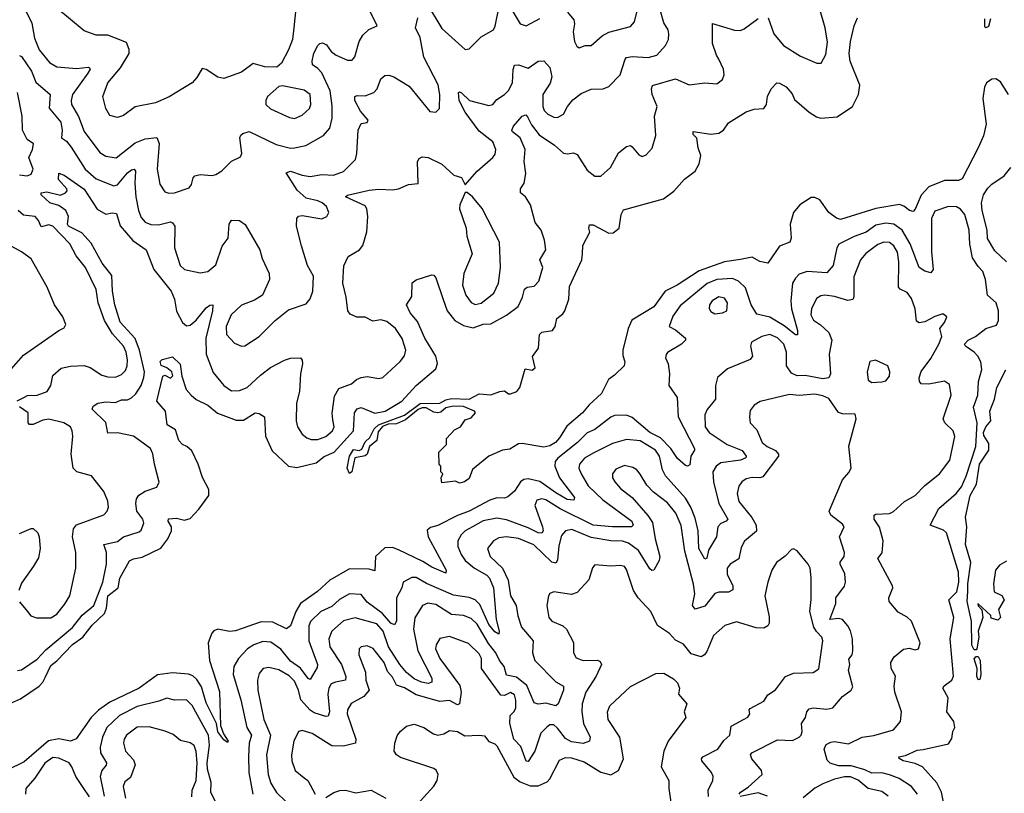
# Model space of a CAD drawing. Extents: x 1843161 to 1959474, y 907081 to 1016326.
# Tile 140 of 256: x 1873446 to 1878459, y 960840 to 964776. Entities that reach past the tile are written whole.
import ezdxf

# ---------------------------------------------------------------- set-up
doc = ezdxf.new("R2010")
doc.units = 0

msp = doc.modelspace()

# ---------------------------------------------------------------- linework, layer by layer
at = {"layer": '0CON20XD'}
for points in [[(1873476.7, 964825), (1873509, 964759), (1873522, 964682), (1873545, 964622.9), (1873597.7, 964557.7), (1873635, 964536.4), (1873737.8, 964527.8), (1873795, 964535.4), (1873801.3, 964531.3), (1873804.4, 964525), (1873793.9, 964505), (1873715.3, 964395), (1873708.4, 964365), (1873710.8, 964345), (1873745, 964282.9), (1873775, 964206.7), (1873855, 964101.1), (1873885, 964081.8), (1873937.1, 964072.9), (1874035, 964150.4), (1874085, 964169.6), (1874145, 964176.4), (1874157, 964147), (1874146.9, 964015), (1874159.1, 963939.1), (1874185, 963900), (1874205, 963893.3), (1874234.5, 963895.5), (1874308.8, 963921.2), (1874321.7, 963938.3), (1874328.8, 963971.2), (1874338.6, 963981.4), (1874365, 963987.8), (1874425, 963982.7), (1874445, 963988.2), (1874475, 964006.5), (1874525, 964055.7), (1874571.2, 964078.8), (1874578.1, 964095), (1874567.8, 964175), (1874571.5, 964188.5), (1874582.5, 964197.5), (1874615, 964207.1), (1874751.5, 964141.5), (1874825, 964123.1), (1874845, 964124.2), (1874903.6, 964136.4), (1874993.5, 964186.5), (1875025.4, 964225), (1875037.9, 964275), (1875037.9, 964337.9), (1875027.4, 964415), (1874985, 964505.9), (1874965, 964528.1), (1874936.7, 964546.7), (1874934.7, 964565), (1874944.4, 964605.6), (1874965, 964645.7), (1874975, 964655.7), (1874988.3, 964658.3), (1875008.9, 964648.9), (1875032.2, 964615), (1875058, 964595), (1875115, 964571.1), (1875139.1, 964570.9), (1875153.1, 964586.9), (1875174.6, 964665), (1875192.7, 964697.3), (1875223.7, 964726.3), (1875266.2, 964745), (1875227.6, 964825)], [(1874856.2, 964865), (1874842.7, 964735), (1874834.4, 964675), (1874815, 964623.3), (1874780, 964555), (1874755.9, 964534.1), (1874695, 964536.7), (1874635, 964554), (1874575, 964510), (1874485, 964477.8), (1874455, 964484.3), (1874395, 964522.9), (1874375, 964528), (1874348, 964482), (1874324.3, 964455.7), (1874206.9, 964383.1), (1874137.3, 964352.7), (1874035, 964332.5), (1873975, 964289.4), (1873945, 964279.4), (1873905, 964288), (1873885.5, 964325), (1873869.4, 964385), (1873895, 964455.8), (1873959.2, 964530.8), (1874004.4, 964605), (1874004.3, 964625), (1873990.3, 964660.3), (1873935, 964682.7), (1873895, 964697.5), (1873835, 964697.5), (1873775, 964720), (1873635.7, 964835)], [(1875515, 964863.6), (1875595, 964730.8), (1875715, 964624.3), (1875735, 964628), (1875795, 964689.4), (1875858.2, 964725), (1875867, 964743), (1875886.8, 964843.2)], [(1875938.9, 964848.9), (1875995, 964755.8), (1876025, 964744.3), (1876095, 964782.5)], [(1877256.1, 964786.1), (1877284.8, 964704.8), (1877335, 964644.5), (1877421.5, 964591.5), (1877505, 964554.3), (1877526.7, 964555), (1877550.7, 964599.3), (1877558.3, 964661.7), (1877546.1, 964735), (1877517.5, 964835)], [(1873405, 961299.4), (1873449.9, 961320.1), (1873545.4, 961384.6), (1873564.7, 961405), (1873578.4, 961431.6), (1873605, 961490), (1873635.9, 961514.1), (1873715, 961596.2), (1873767.8, 961635), (1873815.7, 961695), (1873877.6, 961755), (1873888.1, 961781.9), (1873895.4, 961845), (1873947.8, 961885), (1873956.9, 961935), (1874005, 962022.8), (1874025, 962033.1), (1874069.2, 962040.8), (1874165, 962086.7), (1874201, 962135), (1874218.6, 962175), (1874218.8, 962195), (1874202.8, 962225), (1874204.3, 962235.7), (1874245, 962239.2), (1874285, 962230.4), (1874315, 962237.9), (1874358.2, 962285), (1874409.2, 962355), (1874409.6, 962385), (1874376.6, 962446.6), (1874355.3, 962515), (1874322, 962582), (1874296.9, 962605), (1874275, 962615.2), (1874256.2, 962635), (1874239, 962689), (1874197.8, 962715), (1874188.9, 962785), (1874144.3, 962835), (1874175, 962962.5), (1874185, 962966.7), (1874215, 962952.5), (1874225.4, 962964.6), (1874221.4, 962985), (1874195.3, 963005.3), (1874166.9, 963016.9), (1874162.2, 963037.8), (1874172.2, 963047.8), (1874225, 963060), (1874263.8, 963023.8), (1874272.3, 962962.3), (1874294.5, 962894.5), (1874318.8, 962865), (1874344.5, 962844.5), (1874404, 962815), (1874453.6, 962773.6), (1874549.2, 962739.2), (1874585, 962739.2), (1874645, 962775.7), (1874665, 962772), (1874693.3, 962755), (1874697.8, 962657.8), (1874731.8, 962581.8), (1874814.1, 962504.1), (1874857.6, 962497.6), (1874955, 962521.2), (1874996.2, 962553.8), (1875046.7, 962575), (1875146.1, 962683.9), (1875151.5, 962775), (1875164.5, 962795.5), (1875185, 962802.7), (1875255, 962774.8), (1875307.3, 962785), (1875391.2, 962835), (1875464.6, 962915), (1875565, 963000), (1875573.8, 963026.2), (1875564.1, 963065), (1875509, 963155), (1875471.2, 963241.2), (1875434.4, 963285), (1875416, 963325), (1875442.9, 963367.1), (1875445, 963437.5), (1875465, 963452.5), (1875545, 963478), (1875555, 963476.2), (1875565, 963463.3), (1875602.3, 963352.3), (1875623.4, 963295), (1875662.1, 963245), (1875705, 963220.7), (1875755, 963207.5), (1875805, 963226.3), (1875845, 963228), (1875925, 963272.2), (1875983.2, 963316.7), (1876006.8, 963365), (1876016.1, 963405), (1876030, 963415), (1876065, 963420.9), (1876090, 963445), (1876108.9, 963515), (1876093.9, 963555), (1876124.5, 963605), (1876117.8, 963655), (1876101.2, 963705), (1876071.2, 963745), (1876046.7, 963835), (1876020.9, 963875), (1875995.3, 963895.3), (1875996.7, 963915), (1876014.7, 963945.3), (1876022.9, 963992.9), (1876014.6, 964055), (1876020.4, 964115), (1875994.6, 964175), (1875955.5, 964205), (1875951.5, 964215), (1875960.5, 964235), (1876005, 964285.6), (1876022.5, 964292.5), (1876031.2, 964281.2), (1876051.7, 964241.7), (1876091, 964191), (1876168.6, 964138.6), (1876215, 964096.9), (1876235, 964092.9), (1876265, 964098.1), (1876285, 964090.6), (1876335, 964011.4), (1876375, 963980), (1876405, 963980), (1876453.5, 964025), (1876495, 964099.2), (1876535, 964131.4), (1876555, 964135.8), (1876565, 964130), (1876598.6, 964088.6), (1876615, 964080), (1876635, 964089.2), (1876666.9, 964123.1), (1876685, 964187.5), (1876678.2, 964285), (1876692.3, 964335), (1876666.7, 964395), (1876662.3, 964425), (1876668, 964442), (1876785, 964476.1), (1876855, 964445.5), (1876935, 964454.5), (1876995, 964450), (1877025, 964472.5), (1877033.5, 964495), (1877029.2, 964525), (1877005.9, 964575.9), (1876992.9, 964595), (1876972.9, 964655), (1876972.9, 964757.1), (1877085, 964722.9), (1877115, 964721.8), (1877135, 964729.3), (1877205, 964782.2)], [(1873445, 964594), (1873455, 964588.8), (1873506.2, 964515), (1873528.9, 964458.9), (1873601.6, 964395), (1873596.7, 964326.7), (1873655.3, 964255.3), (1873662.5, 964215), (1873658.6, 964175), (1873685, 964158), (1873708.2, 964128.2), (1873780, 964015), (1873835, 963966.6), (1873925, 963930.4), (1873945, 963935.4), (1873995, 963996.7), (1874015, 964012.7), (1874028.8, 964015), (1874035.3, 964005.3), (1874031.8, 963945), (1874037.1, 963875), (1874051.3, 963805), (1874065, 963769.4), (1874085.9, 963745.9), (1874113.6, 963733.6), (1874152.8, 963732.8), (1874215, 963747.7), (1874225, 963743.3), (1874235.8, 963725), (1874234.7, 963614.7), (1874263.1, 963525), (1874285, 963504.4), (1874365, 963488.6), (1874405, 963495.6), (1874445, 963528.6), (1874476.8, 963623.2), (1874507.3, 963665), (1874512.3, 963735), (1874524.6, 963755.4), (1874565, 963754.3), (1874595, 963734.4), (1874668.9, 963605), (1874681.2, 963561.2), (1874715.6, 963485), (1874718.9, 963455), (1874683.1, 963375), (1874641.7, 963348.3), (1874575, 963324.5), (1874523.8, 963275), (1874498.2, 963215), (1874499.5, 963175), (1874540.6, 963130.6), (1874575, 963114.4), (1874592.6, 963117.4), (1874665.9, 963164.1), (1874746.2, 963245), (1874815, 963300), (1874905, 963330), (1874924.6, 963355.4), (1874939.3, 963395), (1874941.3, 963471.3), (1874911.9, 963525), (1874880.6, 963625), (1874855.6, 963725), (1874858, 963765), (1874865, 963776), (1874885, 963780), (1874985, 963762.7), (1875010.8, 963775), (1875019.4, 963795), (1875007.8, 963825), (1874985.6, 963845), (1874965, 963855.3), (1874905, 963868.2), (1874858.7, 963908.7), (1874802.3, 963997.7), (1874825, 964005.5), (1874884.7, 963984.7), (1874925, 963979), (1874985, 963988.1), (1875044.2, 963985.8), (1875095, 964003.5), (1875155.6, 964065), (1875163.3, 964095), (1875170, 964215), (1875185, 964247.5), (1875215, 964252.5), (1875220, 964265), (1875181.1, 964311.1), (1875153.3, 964365), (1875152, 964385), (1875165, 964390), (1875205, 964388.6), (1875248.9, 964405), (1875265.8, 964424.2), (1875285, 964476), (1875305, 964491.9), (1875325, 964493.5), (1875350.8, 964485), (1875428.9, 964438.9), (1875535, 964310), (1875564.1, 964305.9), (1875584.2, 964325), (1875585.4, 964395), (1875576.7, 964445), (1875504, 964585), (1875485.6, 964685.6), (1875460.6, 964735), (1875472.9, 964785)], [(1874157, 962423), (1874131.9, 962515), (1874125, 962567.5), (1874112, 962595), (1874025, 962656.9), (1873943.7, 962673.7), (1873895, 962673.1), (1873885.8, 962725.8), (1873816.2, 962795), (1873820.3, 962809.7), (1873845, 962825.6), (1873885, 962831.1), (1873935, 962828), (1873965, 962841.3), (1873995, 962841.4), (1874015, 962851.4), (1874037.1, 962872.9), (1874065.2, 962915), (1874078.7, 962955), (1874081, 962985), (1874056.6, 963095), (1874035, 963153.5), (1873957.4, 963237.4), (1873930.4, 963325), (1873918.8, 963395), (1873915.1, 963475), (1873866.9, 963536.9), (1873809.5, 963639.5), (1873762.3, 963692.3), (1873694.7, 963725), (1873689.2, 963735), (1873694.1, 963775), (1873681.1, 963805), (1873645, 963831.3), (1873600, 963845), (1873555.7, 963885), (1873556, 963895), (1873585, 963901.1), (1873655, 963883.8), (1873679.2, 963895), (1873687.5, 963905), (1873685.8, 963915), (1873643.8, 963963.8), (1873645, 963996.2), (1873672.5, 963985), (1873775, 963914.1), (1873841.5, 963811.5), (1873885, 963787.1), (1873916.7, 963793.3), (1873939.9, 963789.9), (1873957.9, 963727.9), (1874021.9, 963651.9), (1874090, 963605), (1874129.3, 963505), (1874217.2, 963395), (1874234.1, 963355), (1874245, 963292.5), (1874275, 963236.2), (1874295, 963217.8), (1874315, 963222.5), (1874345, 963247.3), (1874395, 963309.5), (1874415, 963324.3), (1874430, 963325), (1874428.2, 963295), (1874393.3, 963155), (1874395.3, 963074.7), (1874431.5, 962981.5), (1874486.2, 962915), (1874525, 962887.9), (1874565, 962888.7), (1874605, 962904.7), (1874671.7, 962968.3), (1874723.2, 963006.8), (1874795, 963043.8), (1874825, 963053.3), (1874875.7, 963055.7), (1874884.3, 963044.3), (1874885.5, 963025.5), (1874875.6, 962975), (1874870.5, 962885), (1874856.2, 962825), (1874853.8, 962735), (1874860.5, 962705), (1874885, 962668.1), (1874908.5, 962648.5), (1874930.4, 962640.4), (1874965, 962639.3), (1875005, 962656.2), (1875038.2, 962685), (1875046.8, 962705), (1875040.5, 962739.5), (1875036.4, 962773.6), (1875049.5, 962860.5), (1875070.3, 962899.7), (1875135, 962923.3), (1875160.8, 962945), (1875185, 962955.5), (1875215, 962961.5), (1875275, 962950.4), (1875295, 962956.4), (1875383.8, 963036.2), (1875404.7, 963065.3), (1875412, 963095), (1875394.3, 963154.3), (1875358.9, 963205), (1875315, 963240.8), (1875285, 963249.5), (1875245, 963242.5), (1875205, 963263.2), (1875162.9, 963262.9), (1875128.6, 963278.6), (1875117.1, 963295), (1875108.5, 963365), (1875090.9, 963435), (1875095.7, 963524.3), (1875118.3, 963571.7), (1875175.6, 963604.4), (1875193, 963627), (1875213.6, 963696.4), (1875219.2, 963775), (1875214, 963814), (1875205, 963829.5), (1875105, 963874.5), (1875115, 963884.2), (1875225, 963908.9), (1875275, 963914.5), (1875345, 963910), (1875375, 963915.8), (1875425, 963938), (1875475, 963942.5), (1875472.2, 964055), (1875479.4, 964070.6), (1875495, 964079.2), (1875525, 964074.3), (1875595, 964040.8), (1875655.8, 963985.8), (1875695, 963972.9), (1875715, 963936.7), (1875775.8, 964005), (1875855.7, 964075), (1875867.6, 964092.4), (1875870, 964115), (1875854.7, 964154.7), (1875785, 964209.8), (1875714.2, 964305), (1875683.1, 964365), (1875680.6, 964405), (1875685, 964408.9), (1875695, 964404.5), (1875737.1, 964365), (1875835, 964339.4), (1875854.5, 964345.5), (1875875, 964370.8), (1875915, 964395.6), (1875935, 964415.8), (1875955.4, 964455), (1875957.8, 964522.2), (1875965.6, 964544.4), (1875985, 964546.5), (1876035, 964529.5), (1876085, 964565.5), (1876115, 964567.8), (1876145, 964533.3), (1876154.8, 964485), (1876147.5, 964452.5), (1876109.5, 964395), (1876110, 964335), (1876117.1, 964315), (1876135, 964296.4), (1876165, 964280), (1876185, 964279.2), (1876214.5, 964295), (1876235, 964334.2), (1876262.3, 964367.7), (1876305, 964400.6), (1876355, 964422.9), (1876416.1, 964423.9), (1876445, 964436), (1876503.3, 964495), (1876528.5, 964575), (1876536.1, 964583.9), (1876565, 964589.6), (1876646.2, 964583.8), (1876689.4, 964595), (1876734.4, 964645), (1876748.5, 964675), (1876751.8, 964705), (1876747.1, 964725), (1876725, 964760.8), (1876710.7, 964815)], [(1877115, 963555.8), (1877035, 963544.4), (1876905, 963498.6), (1876792.7, 963425), (1876732.5, 963395), (1876675, 963315.4), (1876562.4, 963247.6), (1876544.5, 963205), (1876516.9, 963095), (1876517.3, 963067.3), (1876526.7, 963035), (1876524.3, 963015.7), (1876475, 962966.7), (1876443.3, 962945), (1876408.1, 962875), (1876345, 962816.9), (1876311.5, 962775), (1876231.6, 962708.4), (1876195, 962648), (1876173.3, 962625), (1876145, 962607.3), (1876115, 962600.3), (1876005, 962620), (1875985, 962617.5), (1875941.2, 962591.2), (1875905, 962586), (1875834.2, 962555.8), (1875752.3, 962487.7), (1875735, 962442.5), (1875710, 962425), (1875685, 962417.5), (1875665, 962427.5), (1875595, 962420), (1875592.5, 962445), (1875600, 962465), (1875590, 962475), (1875590, 962505), (1875582.5, 962515), (1875580, 962575), (1875620, 962615), (1875620, 962645), (1875660.7, 962689.3), (1875690, 962705), (1875715, 962740), (1875745, 962750), (1875766.2, 962775), (1875762.5, 962785), (1875705, 962808.7), (1875655, 962809.8), (1875615, 962802.1), (1875590.7, 962779.3), (1875575, 962775.2), (1875555, 962778.8), (1875515, 962801.3), (1875495, 962800.8), (1875475, 962792.7), (1875410, 962740), (1875365, 962720.3), (1875322.6, 962717.4), (1875293.9, 962706.1), (1875271.6, 962678.4), (1875265.2, 962634.8), (1875227.9, 962605), (1875215.2, 962564.8), (1875205, 962557.5), (1875153, 962547), (1875136.9, 962475), (1875125, 962467.1), (1875113.8, 962495), (1875124.7, 962555.3), (1875145, 962589.2), (1875175, 962583.6), (1875188.3, 962591.7), (1875205, 962627.5), (1875229.6, 962650.4), (1875250.5, 962695), (1875273.8, 962715), (1875405.8, 962764.2), (1875485, 962824.1), (1875585.2, 962824.8), (1875615, 962842.6), (1875645, 962848.3), (1875734.7, 962844.7), (1875785, 962873.2), (1875845, 962867.5), (1875890, 962885), (1875915, 962887.5), (1875935, 962872.5), (1875945, 962872.5), (1875977.5, 962885), (1875992.5, 962905), (1876020, 963000), (1876055, 962992.5), (1876070, 963005), (1876057, 963063), (1876087.5, 963105), (1876093.3, 963175), (1876105, 963186), (1876158.8, 963195), (1876172, 963215), (1876181.2, 963255), (1876211.1, 963278.9), (1876221.4, 963295), (1876241.2, 963355), (1876245, 963418.8), (1876308.9, 963555), (1876311.4, 963585), (1876312.7, 963627.3), (1876348.8, 963695), (1876343.3, 963715), (1876347, 963733), (1876365, 963733.3), (1876445, 963690), (1876468.3, 963691.7), (1876497.5, 963715), (1876508.6, 963785), (1876520.7, 963809.3), (1876724.2, 963865), (1876775.7, 963904.3), (1876831.2, 963965), (1876885, 964006.2), (1876905, 964043.3), (1876913.5, 964085), (1876899.5, 964125), (1876893.3, 964173.3), (1876875, 964192.5), (1876875, 964207.5), (1876965, 964194.2), (1877005, 964198.5), (1877028.9, 964215), (1877055, 964252.2), (1877145, 964307.5), (1877185, 964320.6), (1877235, 964324.2), (1877248, 964345), (1877253.8, 964385), (1877271.2, 964425), (1877300, 964455), (1877315, 964453.8), (1877348.8, 964435), (1877378.6, 964398.6), (1877390.6, 964370.6), (1877465.8, 964305), (1877502.2, 964282.2), (1877525, 964275.4), (1877607.3, 964282.7), (1877686.5, 964335), (1877716.2, 964395), (1877723.2, 964443.2), (1877674, 964565), (1877668.7, 964605), (1877675.2, 964664.8), (1877694.7, 964745), (1877711.3, 964785)], [(1876235.6, 964815), (1876267.1, 964775), (1876270.6, 964755), (1876264.4, 964715), (1876271.4, 964665), (1876282.1, 964642.1), (1876295, 964633.8), (1876325, 964644.2), (1876355, 964645.8), (1876412, 964695), (1876445, 964713.5), (1876555, 964741.1), (1876576.2, 964765), (1876587.8, 964815)], [(1878389.3, 964780.7), (1878377.7, 964742.3), (1878365, 964734.2), (1878359.2, 964739.2), (1878358.8, 964781.2)], [(1878480.6, 964395), (1878439.3, 964459.3), (1878415, 964475.8), (1878395, 964474.4), (1878368.6, 964455), (1878357.3, 964432.7), (1878349.6, 964375), (1878365.9, 964245), (1878352.3, 964185), (1878325, 964124.3), (1878245, 963966.7), (1878225, 963957.9), (1878155, 963957.5), (1878075, 963926.1), (1878036, 963884), (1878005, 963812), (1877995, 963800.8), (1877976.7, 963805), (1877948, 963828), (1877925, 963835.9), (1877805, 963815.9), (1877625, 963760), (1877605, 963766.2), (1877565, 963795.2), (1877519.9, 963859.9), (1877495, 963871.8), (1877475, 963870.8), (1877418.2, 963835), (1877385.8, 963795), (1877368.6, 963735), (1877372.9, 963665), (1877366.9, 963645), (1877315, 963623.6), (1877255, 963538), (1877215, 963545.6), (1877175, 963567.3), (1877115, 963555.8)], [(1874845, 964273.6), (1874885, 964290.4), (1874921.1, 964325), (1874929.1, 964345), (1874925.6, 964395), (1874895, 964417.9), (1874785, 964440), (1874765, 964436.2), (1874707.5, 964385), (1874699.2, 964365), (1874700, 964345), (1874723.2, 964323.2), (1874819.2, 964279.2), (1874845, 964273.6)], [(1873445, 963986.8), (1873485, 963981.6), (1873505, 963990.5), (1873514.5, 964015), (1873493.5, 964075), (1873512.3, 964115), (1873516.6, 964145), (1873485, 964167.5), (1873460.9, 964215), (1873458.9, 964285), (1873435.4, 964405.4)], [(1878470.2, 963545), (1878410.8, 963600.8), (1878373.4, 963663.5), (1878370.8, 963705), (1878345.9, 963805), (1878342.5, 963845), (1878352.6, 963885), (1878375, 963918.2), (1878395, 963938.9), (1878458.1, 963981.9), (1878492.3, 964025)], [(1875765, 963326.7), (1875795, 963334.5), (1875860.6, 963385), (1875884.4, 963435), (1875894.2, 963515), (1875889.4, 963645), (1875800, 963815), (1875751.9, 963875), (1875725, 963896.2), (1875715, 963896.7), (1875687.5, 963835), (1875684.7, 963814.7), (1875718.5, 963715), (1875722.1, 963675), (1875749.1, 963585), (1875706.7, 963485), (1875700.4, 963425), (1875717.1, 963375), (1875745, 963337.1), (1875765, 963326.7)], [(1878170.9, 960685), (1878138.4, 960845), (1878115, 960893.3), (1878042.2, 960975), (1878005, 960990.9), (1877944, 961005), (1877923, 961017), (1877922.5, 961025), (1877955, 961032.5), (1878015, 961059.2), (1878046.5, 961063.5), (1878175, 961091.1), (1878192.2, 961117.8), (1878197.1, 961155), (1878207.5, 961175), (1878201.5, 961205), (1878166.4, 961255), (1878172.3, 961325), (1878146.5, 961375), (1878152.9, 961387.1), (1878190.9, 961415), (1878199.3, 961435), (1878183.7, 961625), (1878201.8, 961735), (1878176.8, 961825), (1878217, 961865), (1878227, 961915), (1878225.6, 961965), (1878164.8, 962164.8), (1878149.3, 962179.3), (1878082, 962205), (1878125, 962288.2), (1878214, 962366), (1878241, 962399), (1878265, 962453.3), (1878314, 962605), (1878320.7, 962725), (1878301.9, 962805), (1878324.1, 962865), (1878328, 962935), (1878343.5, 962996.5), (1878338.8, 963035), (1878324.3, 963064.3), (1878305.2, 963085.2), (1878260.8, 963115), (1878256.9, 963125), (1878274.4, 963145), (1878312.7, 963165), (1878365, 963204.6), (1878418.2, 963221.8), (1878428.5, 963245), (1878429.6, 963295), (1878418.1, 963335), (1878373.1, 963375), (1878362.5, 963455), (1878349.2, 963495), (1878325, 963520), (1878296.7, 963565), (1878283.6, 963633.6), (1878280.4, 963705), (1878257.3, 963785), (1878235, 963811.8), (1878215, 963824.6), (1878174.7, 963825.3), (1878105, 963801.8), (1878087.3, 963765), (1878087.3, 963595), (1878096.1, 963505), (1878085, 963488.1), (1878055, 963496.2), (1878024.8, 963514.8), (1877979.3, 963635), (1877939.5, 963705), (1877896.1, 963736.1), (1877855, 963741.6), (1877805, 963731), (1877754.8, 963695.2), (1877695, 963673.4), (1877616.2, 963633.8), (1877605.4, 963614.6), (1877586.7, 963525), (1877555, 963487.5), (1877455, 963494.6), (1877415, 963481.9), (1877395, 963461.9), (1877381.1, 963435), (1877372.7, 963345), (1877374.8, 963304.8), (1877406.1, 963195), (1877406.6, 963173.4), (1877395, 963171.9), (1877337.8, 963217.8), (1877265, 963263.1), (1877198.4, 963278.4), (1877170.3, 963325), (1877141.7, 963411.7), (1877105, 963446.1), (1877075, 963460.2), (1876995.2, 963454.8), (1876946, 963434), (1876809.3, 963320.7), (1876772.1, 963267.9), (1876752.5, 963215), (1876785, 963198.6), (1876825.8, 963165), (1876835.8, 963155), (1876835.8, 963145), (1876816, 963125), (1876745, 963082.5), (1876736.8, 963073.2), (1876734.4, 963055), (1876747.1, 963025), (1876754.5, 962975), (1876750.5, 962915), (1876793.7, 962853.7), (1876797.9, 962755), (1876881.9, 962595), (1876881.1, 962585), (1876863.8, 962555), (1876858.3, 962511.7), (1876845.7, 962504.3), (1876835, 962508.6), (1876795, 962543.5), (1876761.8, 962595), (1876708.2, 962648.2), (1876655, 962676.5), (1876565, 962752), (1876535, 962764.2), (1876475, 962762.1), (1876455, 962754.5), (1876375, 962690.5), (1876335, 962673.4), (1876285.4, 962625), (1876185.3, 962545), (1876172.4, 962527.6), (1876170.7, 962505), (1876195.2, 962445), (1876270.8, 962345), (1876267.8, 962332.2), (1876233.3, 962335), (1876175, 962368.4), (1876095, 962425.8), (1876035, 962439.6), (1876013.6, 962436.4), (1875995.6, 962424.4), (1875965, 962376.7), (1875931.9, 962348.1), (1875915, 962342.3), (1875875, 962343.5), (1875840.6, 962330.6), (1875735, 962274.7), (1875675, 962254.2), (1875575, 962202.2), (1875537.3, 962192.7), (1875520.8, 962179.2), (1875526.2, 962145), (1875616.9, 961975), (1875615, 961960), (1875545, 961990), (1875499, 962019), (1875375, 962079.5), (1875345, 962091.1), (1875305, 962088.8), (1875258.1, 962045), (1875255, 961972.2), (1875225, 961981.1), (1875125, 961982.5), (1875025, 961923.9), (1874962.5, 961867.5), (1874875.3, 961805), (1874853, 961765), (1874825, 961692), (1874805, 961677.5), (1874735, 961711.3), (1874675, 961711.5), (1874545, 961666.3), (1874515, 961662.3), (1874455, 961675.7), (1874435, 961666.2), (1874425, 961653.8), (1874406.7, 961605), (1874412.9, 961515), (1874463, 961357), (1874468.6, 961185), (1874483.2, 961143.2), (1874507.1, 961105), (1874505, 961097.5), (1874485, 961111.4), (1874455, 961152.5), (1874448.6, 961195), (1874395, 961300), (1874372.2, 961382.2), (1874348.8, 961418.8), (1874327.4, 961437.4), (1874305, 961446.2), (1874225, 961453.5), (1874147.8, 961442.2), (1874055, 961374.7)], [(1873433.2, 962836.8), (1873470.9, 962855), (1873485.9, 962864.1), (1873535, 962866.2), (1873586, 962885), (1873605.7, 962915), (1873615.6, 962965), (1873657.2, 963002.8), (1873705, 963014), (1873775, 963017.5), (1873805, 963006.1), (1873865, 962967.5), (1873895, 962958.9), (1873935, 962957.3), (1873965, 962971.1), (1873985, 962991.4), (1873993.9, 963015), (1873995.7, 963045), (1873988.2, 963085), (1873975.2, 963115), (1873918.4, 963178.4), (1873877.5, 963245), (1873846.7, 963335), (1873835, 963403.3), (1873781.8, 963515), (1873734.4, 963575), (1873702.5, 963635), (1873615, 963725.6), (1873595, 963733.3), (1873555, 963721.9), (1873542.5, 963755), (1873525.2, 963775.2), (1873480, 963780), (1873465, 963781.5), (1873439.5, 963805)], [(1873402.4, 962997.6), (1873465, 963068.9), (1873645, 963194.2), (1873672.5, 963207.5), (1873681.2, 963225), (1873665.7, 963265), (1873624.4, 963325), (1873587.1, 963415), (1873505, 963559.2), (1873456.2, 963595), (1873390.9, 963630.9)], [(1878016.4, 960835), (1877986.4, 960875), (1877923.1, 960915), (1877875, 960934.5), (1877835, 960943.2), (1877785, 960941.9), (1877749.3, 960959.3), (1877679, 960979), (1877615, 960980.2), (1877572.8, 960992.8), (1877557.8, 961007.8), (1877542.4, 961065), (1877551.7, 961088.3), (1877575, 961099.2), (1877595, 961102.9), (1877665, 961092.1), (1877735, 961126.2), (1877795, 961133.6), (1877895, 961162), (1877930.8, 961205), (1877935.6, 961255), (1877902.2, 961355), (1877898.1, 961385), (1877904.3, 961435), (1877882.5, 961475), (1877880.8, 961505), (1877898, 961535), (1877945, 961572.5), (1877975, 961577.5), (1878005, 961570), (1878022.5, 961575), (1878030, 961605), (1877985.5, 961715.5), (1877965, 961736), (1877918.3, 961761.7), (1877872.5, 961815), (1877871.4, 961835), (1877891.2, 961885), (1877890, 961895), (1877814.2, 962035), (1877837.4, 962062.6), (1877842.7, 962125), (1877823.4, 962193.4), (1877796.1, 962235), (1877795.6, 962254.4), (1877805, 962260.8), (1877875, 962264.2), (1877895, 962274), (1877951.2, 962325), (1878005, 962355.8), (1878053.7, 962406.3), (1878128.1, 962465), (1878181.1, 962535), (1878207.1, 962655), (1878199.2, 962685), (1878155.8, 962725), (1878147.1, 962745), (1878187.8, 962865), (1878179.2, 962919.2), (1878155, 962936.2), (1878075, 962921.6), (1878035, 962922.9), (1878026.7, 962935), (1878024.6, 962954.6), (1878035, 962986.7), (1878085, 963052.2), (1878124.6, 963125), (1878140, 963165), (1878130.4, 963205), (1878154.3, 963235), (1878166, 963265), (1878145, 963278.8), (1878105, 963265.6), (1878055, 963239.1), (1878025, 963233.6), (1878011.8, 963241.8), (1878005.4, 963305), (1877987.1, 963357.1), (1877965, 963388.9), (1877928.6, 963405), (1877920.8, 963415), (1877921.2, 963545), (1877914.3, 963594.2), (1877896.7, 963625), (1877875, 963642.8), (1877845, 963644.6), (1877815, 963631.8), (1877754.2, 963585.8), (1877725.9, 963554.1), (1877692.6, 963467.4), (1877693.4, 963366.6), (1877687.1, 963352.9), (1877662.6, 963347.4), (1877595, 963367.1), (1877545, 963374.1), (1877525, 963371.8), (1877502.5, 963357.5), (1877476.5, 963305), (1877473.6, 963275), (1877487.9, 963247.9), (1877523.9, 963223.9)], [(1876985, 963280), (1877025, 963284), (1877046, 963295), (1877049.6, 963335), (1877035, 963358.9), (1877005, 963366.2), (1876971.5, 963345), (1876958.1, 963325), (1876957, 963307), (1876965, 963292), (1876985, 963280)], [(1877523.9, 963223.9), (1877565, 963184.5), (1877580.7, 963145), (1877566.9, 963075), (1877574.6, 962975), (1877565.3, 962954.7), (1877535, 962949.2), (1877445.6, 962965.6), (1877405, 962964.8), (1877375, 962978.4), (1877350.5, 963015), (1877350.6, 963085), (1877337, 963125), (1877305, 963157.3), (1877265, 963174.2), (1877224.2, 963165), (1877172.5, 963135), (1877167.1, 963115), (1877176.9, 963065), (1877165, 963047.1), (1877049.5, 963000.5), (1876999.4, 962955), (1876989.2, 962915), (1876988.2, 962845), (1876946.6, 962793.4), (1876933.6, 962765), (1876935.4, 962705), (1876956.2, 962675), (1877048.2, 962615), (1877125, 962584.5), (1877144.4, 962555), (1877143.3, 962546.7), (1877115.6, 962534.4), (1877015, 962522.2), (1876991.5, 962505), (1876974.7, 962475.3), (1876977.6, 962425), (1877006.3, 962315), (1877051.1, 962235), (1877042.9, 962225), (1877015, 962212.4), (1877000, 962195), (1876993.1, 962145), (1876953.5, 962076.5), (1876945, 962036.7), (1876935, 962031.5), (1876904.4, 962085), (1876900.7, 962175), (1876885, 962240), (1876863.7, 962295), (1876835, 962341.6), (1876733.2, 962455), (1876718.4, 962485), (1876703.5, 962555), (1876682.6, 962585), (1876605, 962633.3), (1876535, 962640.6), (1876465, 962620.3), (1876365, 962570.3), (1876321.1, 962545), (1876296.6, 962515), (1876292.4, 962495), (1876304.1, 962465), (1876340.4, 962405), (1876415, 962333.6), (1876562.7, 962225), (1876569.4, 962205), (1876560.8, 962195), (1876465, 962195.2), (1876365, 962204.2), (1876197.4, 962287.4), (1876125, 962332.6), (1876105, 962338.4), (1876079.3, 962330.7), (1876068.9, 962305), (1876108.6, 962195), (1876111.1, 962175), (1876105, 962162.7), (1876085, 962165.3), (1876035, 962191), (1875925, 962231.1), (1875875, 962239.2), (1875805, 962225.9), (1875751.8, 962195), (1875714.2, 962175.8), (1875693.1, 962155), (1875677.1, 962125), (1875676.9, 962095), (1875693.2, 962055), (1875714.7, 962025), (1875762, 961985), (1875825, 961950.5), (1875838.3, 961935), (1875857.8, 961885), (1875872.2, 961725), (1875886.6, 961665), (1875885, 961650), (1875865, 961661.8), (1875835, 961698.7), (1875789.7, 961799.7), (1875765, 961824.8), (1875735, 961836.7), (1875655, 961847.4), (1875517.3, 961907.3), (1875465, 961937.3), (1875442.2, 961937.8), (1875399.1, 961915), (1875391.2, 961885), (1875364.3, 961835), (1875364, 961716), (1875355, 961697.7), (1875335, 961705.7), (1875294.1, 961754.1), (1875215, 961812.9), (1875185, 961851.9), (1875125, 961855.3), (1875075, 961826.7), (1875035, 961790.8), (1874979.6, 961765), (1874926.8, 961713.2), (1874918.2, 961691.7), (1874918.1, 961615), (1874962.9, 961495), (1874960.1, 961479.9), (1874925, 961419.4), (1874915, 961423.6), (1874876.3, 961476.3), (1874825, 961512), (1874775, 961573.8), (1874725, 961608.4), (1874685, 961612.4), (1874637.8, 961595), (1874605.5, 961575), (1874560.4, 961525), (1874536.2, 961485), (1874532.4, 961445), (1874572.7, 961315), (1874602.7, 961175), (1874626.3, 961135), (1874614.8, 961095), (1874611.2, 961028.8), (1874612.5, 960945), (1874633.2, 960835)], [(1877785, 962930), (1877835, 962933.8), (1877855, 962938.8), (1877875, 962962.5), (1877876, 962985), (1877866.2, 963015), (1877803, 963043), (1877775, 963037.5), (1877761.2, 962985), (1877765, 962942.5), (1877785, 962930)], [(1878469.3, 962020.7), (1878435, 962000), (1878413.3, 961975), (1878403.8, 961905), (1878407.5, 961865), (1878445.5, 961845.5), (1878458, 961825), (1878430, 961775), (1878440, 961735), (1878425, 961720), (1878391.7, 961731.7), (1878390, 961745), (1878323.8, 961805), (1878325, 961793.3), (1878343.6, 961773.6), (1878348.8, 961735), (1878325.5, 961665), (1878328.8, 961635), (1878318.9, 961575), (1878315, 961569.2), (1878305, 961570), (1878293.9, 961593.9), (1878291.2, 961715), (1878269.1, 961815), (1878273.9, 961866.1), (1878272.7, 961905), (1878288.4, 962015), (1878260.5, 962105), (1878267.9, 962195), (1878261.9, 962245), (1878284.2, 962355), (1878316.8, 962413.2), (1878332.8, 962515), (1878380.7, 962585), (1878379.2, 962619.2), (1878355, 962659.7), (1878352.4, 962675), (1878365, 962704.2), (1878389.5, 962735), (1878385.6, 962785), (1878408.4, 962845), (1878421.2, 962905), (1878466.8, 962995)], [(1877109.5, 960835), (1877115.5, 960845), (1877155, 960871), (1877226.9, 960935), (1877223.5, 960955), (1877173.1, 961015), (1877167.5, 961035), (1877174.2, 961045), (1877305, 961111.2), (1877340.7, 961110.7), (1877381, 961109), (1877415, 961124.6), (1877424.5, 961135), (1877430.3, 961155), (1877425.7, 961195), (1877446.9, 961225), (1877454.3, 961255), (1877465, 961269.2), (1877485.5, 961274.5), (1877555, 961267.8), (1877585, 961274.6), (1877635, 961332.2), (1877680, 961365), (1877688.5, 961381.5), (1877666, 961465), (1877672.9, 961495), (1877668, 961522), (1877683.6, 961545), (1877687.5, 961565), (1877685.5, 961625), (1877676, 961666), (1877662.7, 961692.7), (1877634.7, 961724.7), (1877615, 961729.5), (1877570, 961725), (1877600.4, 961805), (1877600.4, 961835), (1877645, 961894.2), (1877650.4, 961915), (1877646.6, 961956.6), (1877622.8, 962005), (1877623.8, 962016.2), (1877642.7, 962045), (1877645.4, 962065), (1877620.5, 962145), (1877642.9, 962195), (1877635, 962208.6), (1877575.7, 962255), (1877566.9, 962275), (1877635.4, 962434.6), (1877667.9, 962472.1), (1877678.8, 962495), (1877667, 962607), (1877703.8, 962745), (1877698.8, 962768.8), (1877635, 962771.1), (1877615, 962777.5), (1877565, 962848.6), (1877535, 962863), (1877495, 962870.4), (1877413.8, 962863.8), (1877365, 962869.2), (1877215.7, 962834.3), (1877186.2, 962815), (1877165, 962787.5), (1877160.8, 962755), (1877165.8, 962725), (1877199.1, 962689.1), (1877226.2, 962625), (1877251.1, 962605), (1877294.3, 962584.3), (1877309.2, 962565), (1877309.6, 962555), (1877229.3, 962450.7), (1877215, 962444.3), (1877175, 962446.5), (1877145, 962440), (1877123.3, 962425), (1877106.5, 962403.5), (1877099.1, 962365), (1877108, 962325), (1877173.9, 962243.9), (1877195.8, 962205), (1877196.6, 962173.4), (1877136.9, 962123.1), (1877119.6, 962090.4), (1877107.1, 962032.9), (1877062.9, 962005), (1877047.3, 961985), (1877047.8, 961955), (1877076.9, 961895), (1877076.5, 961875), (1877055, 961862.8), (1877005, 961863.5), (1876985, 961856.9), (1876935, 961792.3), (1876885, 961777.5), (1876871.9, 961795), (1876882.5, 961855), (1876876.5, 961903.5), (1876832.4, 962072.4), (1876813.2, 962203.2), (1876787.2, 962265), (1876745, 962317.7), (1876672.9, 962372.9), (1876638.2, 962408.2), (1876605, 962464), (1876588, 962485), (1876567.7, 962497.7), (1876525, 962507.3), (1876480.9, 962489.1), (1876463.5, 962465), (1876464.6, 962445), (1876475.3, 962425.3), (1876505, 962391.5), (1876565, 962344.5), (1876643.9, 962253.9), (1876667.4, 962217.4), (1876681, 962135), (1876704.7, 962045), (1876701.8, 962025), (1876675, 961975.6), (1876665, 961973.6), (1876655, 961981.9), (1876595.8, 962075.8), (1876545, 962113.1), (1876515, 962122.7), (1876455, 962123.9), (1876355, 962141.9), (1876257.1, 962182.9), (1876224.7, 962175.3), (1876205, 962151.4), (1876191.7, 962098.3), (1876185, 962026.2), (1876175, 962010), (1876155, 962016.1), (1876064, 962104), (1875985, 962135.6), (1875924.8, 962145.2), (1875885, 962140), (1875858.5, 962125), (1875827.7, 962085), (1875840.8, 962045), (1875903.8, 961985), (1875933.5, 961923.5), (1875945.3, 961845), (1875974.2, 961795), (1875982.4, 961742.4), (1876001.8, 961685), (1876060, 961615), (1876057.1, 961555), (1876069.1, 961515), (1876175, 961406.7), (1876214.3, 961385), (1876214.6, 961365), (1876187.7, 961295), (1876176, 961285), (1876125, 961297.6), (1876085, 961292.9), (1876065, 961300), (1876028.6, 961388.6), (1875975, 961430.4), (1875925, 961441.5), (1875911.9, 961485), (1875888.3, 961515), (1875870.2, 961555), (1875832.4, 961602.4), (1875775, 961700.2), (1875745, 961729.8), (1875706, 961744), (1875645, 961749), (1875565, 961800.7), (1875523.5, 961806.5), (1875497.5, 961795), (1875457.9, 961732.1), (1875451, 961675), (1875473.9, 961563.9), (1875544.5, 961425), (1875544.2, 961405), (1875525, 961398.2), (1875492.5, 961405), (1875455, 961422), (1875415.9, 961455), (1875381.4, 961495), (1875324.2, 961585), (1875296.1, 961665), (1875265, 961702.7), (1875155, 961733.4), (1875095, 961716.7), (1875035, 961665.5), (1875020, 961625), (1875024.7, 961585), (1875084.8, 961495), (1875105.9, 961434.1), (1875104.2, 961415), (1875054.3, 961405.7), (1875032.8, 961397.2), (1875019.4, 961375), (1875015.7, 961345), (1875023.7, 961255), (1875017.1, 961232.9), (1875005, 961230.4), (1874945, 961249.4), (1874925, 961263), (1874878.1, 961315), (1874865.4, 961365.4), (1874845, 961411.1), (1874817.4, 961437.4), (1874765, 961468.7), (1874715, 961480), (1874685.4, 961474.6), (1874665, 961449.2), (1874657.3, 961415), (1874659.2, 961365), (1874690, 961215), (1874723, 961135), (1874702.7, 961035), (1874711.3, 960935), (1874725, 960891.1), (1874754.1, 960844.1), (1874799.9, 960799.9)], [(1873445, 961813.3), (1873485.7, 961765), (1873502.9, 961742.9), (1873532.7, 961732.7), (1873605, 961733.5), (1873635, 961750.5), (1873675, 961801.1), (1873702.1, 961845), (1873731.8, 961985), (1873732.1, 962065), (1873715.6, 962145), (1873720.6, 962185), (1873735, 962206.7), (1873875, 962256.9), (1873892.2, 962275), (1873898.5, 962295), (1873895, 962326.7), (1873875.6, 962375), (1873812.5, 962455), (1873737.5, 962475), (1873718, 962495), (1873708.2, 962565), (1873717.4, 962657.4), (1873714.4, 962685), (1873704.3, 962705), (1873672, 962725), (1873595, 962744.1), (1873565, 962739.2), (1873515, 962716.6), (1873497, 962717), (1873489.8, 962725), (1873488.9, 962775), (1873445, 962805.8)], [(1873435, 961464.5), (1873455, 961468.9), (1873535, 961521.5), (1873579.5, 961570.5), (1873715, 961683.3), (1873764.5, 961745.5), (1873823.5, 961795), (1873870.4, 961915), (1873888, 962005), (1873888.8, 962065), (1873874, 962105), (1873945, 962120.7), (1873975.3, 962144.7), (1874055, 962170.5), (1874065, 962178.6), (1874079.2, 962215), (1874073.1, 962235), (1874043.2, 962275), (1874037.9, 962315), (1874041.4, 962338.6), (1874053.5, 962356.5), (1874085, 962376.9), (1874145, 962398), (1874157, 962423)], [(1873445, 962161.4), (1873505, 962186.7), (1873515, 962186.7), (1873538, 962165), (1873545.6, 962145), (1873550.5, 962085), (1873541.4, 962038.6), (1873517.1, 961995), (1873455, 961909.2), (1873441.3, 961871.3)], [(1876952.7, 960822.7), (1876951.8, 960855), (1876974.5, 960905), (1876976.5, 960925), (1876967.7, 960945), (1876918.8, 961005), (1876917.2, 961015), (1876924, 961026), (1877000.6, 961065), (1877030.9, 961109.1), (1877062.2, 961135), (1877068.8, 961181.2), (1877153.6, 961226.4), (1877162.9, 961245), (1877160, 961265), (1877165, 961272), (1877235, 961308.6), (1877255, 961341.4), (1877293.8, 961366.2), (1877345.4, 961434.6), (1877385, 961450.9), (1877485, 961454.5), (1877515, 961473.8), (1877535.4, 961615), (1877530, 961635), (1877502.4, 961662.4), (1877489.8, 961685), (1877468.2, 961765), (1877475.4, 961825.4), (1877475.6, 961935.6), (1877470, 961985), (1877460, 962005), (1877405, 962073.3), (1877385, 962083.3), (1877375, 962080), (1877343.6, 962046.4), (1877298.6, 962015), (1877274.6, 961975.4), (1877255.7, 961915), (1877240.4, 961845), (1877261.5, 961738.5), (1877261.4, 961705), (1877255, 961692), (1877235, 961680), (1877195, 961681.4), (1877095, 961712.9), (1877036.7, 961693.3), (1876977.9, 961642.1), (1876945, 961561.9), (1876933.1, 961545), (1876915, 961534.5), (1876865, 961550), (1876825, 961599.2), (1876785, 961618.9), (1876753.7, 961653.7), (1876693.5, 961693.5), (1876659.4, 961765), (1876595.2, 961835.2), (1876571.1, 961871.1), (1876535, 961979.2), (1876525, 961993.5), (1876505, 961999.2), (1876456.4, 961996.4), (1876375, 962002.5), (1876362.2, 961987.8), (1876343.7, 961926.3), (1876285, 961862.1), (1876255, 961851.5), (1876165, 961864.4), (1876145, 961855.8), (1876138.6, 961845), (1876130.5, 961795), (1876140.6, 961735), (1876156, 961715), (1876211.4, 961691.4), (1876230.6, 961675), (1876265, 961606.7), (1876266.5, 961555), (1876278.8, 961528.8), (1876315.3, 961515.3), (1876387.6, 961517.6), (1876400.8, 961510.8), (1876407.5, 961495), (1876380.4, 961435), (1876329.1, 961355), (1876310.3, 961295), (1876308.6, 961255), (1876316.4, 961195), (1876350, 961125), (1876346.9, 961105), (1876315, 961093.9), (1876255, 961101.1), (1876225, 961119.3), (1876185, 961172), (1876165, 961188.8), (1876145, 961187.8), (1876131.7, 961178.3), (1876100, 961145), (1876068.6, 961055), (1876035, 961001.9), (1876025, 961003.3), (1875998, 961078), (1875962, 961115), (1875941.1, 961195), (1875942.6, 961235), (1875963.7, 961256.3), (1875971.3, 961275), (1875972.9, 961312.9), (1875965, 961340.6), (1875945, 961353.1), (1875915, 961337.1), (1875895, 961339.7), (1875796.5, 961475), (1875797.3, 961525), (1875785, 961550), (1875731.7, 961601.7), (1875635, 961638.2), (1875585, 961627.5), (1875565.8, 961595.8), (1875563.3, 961575), (1875584.7, 961525), (1875687.7, 961387.7), (1875694.1, 961355), (1875685.2, 961295), (1875675, 961289.2), (1875635, 961311.4), (1875585, 961306.5), (1875554.6, 961314.6), (1875465, 961341), (1875405, 961377), (1875365, 961389.3), (1875345, 961431.3), (1875319.6, 961459.6), (1875301.4, 961505), (1875245.8, 961575.8), (1875215, 961590.5), (1875185, 961585.7), (1875174.4, 961575), (1875172.9, 961545), (1875206.9, 961456.9), (1875208.1, 961415), (1875225.5, 961365), (1875197.5, 961332.5), (1875133.2, 961296.7), (1875115.4, 961265), (1875114.1, 961245), (1875156.8, 961115), (1875156.7, 961095), (1875095, 961079.4), (1875035, 961081.1), (1874935, 961144.4), (1874885, 961160), (1874865.6, 961154.4), (1874842.5, 961105), (1874830, 961035), (1874832.1, 961005), (1874849.4, 960955), (1874895, 960919.1), (1874912.5, 960905), (1874950.5, 960835)], [(1878325, 961418), (1878319.2, 961435), (1878320, 961475), (1878305.8, 961524.2), (1878315, 961535.8), (1878325.4, 961535.4), (1878336, 961516), (1878339.6, 961445), (1878335, 961419.2), (1878325, 961418)], [(1875417.3, 960725), (1875555, 960876.2), (1875572, 960905), (1875576.2, 960935), (1875567.3, 960957.3), (1875555, 960966.2), (1875385, 961022), (1875363.8, 961035), (1875352.5, 961055), (1875355.8, 961095), (1875367.3, 961132.7), (1875383.8, 961155), (1875415, 961182), (1875455, 961190.8), (1875503.3, 961175), (1875552.6, 961142.6), (1875575, 961135.8), (1875605, 961142.5), (1875635, 961159.4), (1875675, 961154.4), (1875712.8, 961132.8), (1875785.8, 961135.8), (1875812.1, 961132.1), (1875835, 961104.2), (1875865, 961091.4), (1875875, 961080.8), (1875961.4, 960921.4), (1875995, 960898), (1876045, 960877.3), (1876085, 960878.5), (1876131.9, 960898.1), (1876145.9, 960914.1), (1876195, 961008), (1876225, 961022.5), (1876255, 961020.8), (1876319.5, 960999.5), (1876405, 960947.1), (1876456.1, 960933.9), (1876494.1, 960955.9), (1876520, 961015), (1876502.3, 961125), (1876441.5, 961215), (1876438.5, 961255), (1876451.4, 961285), (1876555, 961382.9), (1876685, 961449.2), (1876725, 961451.2), (1876775, 961422.9), (1876795, 961402.5), (1876805.2, 961375.2), (1876800, 961345), (1876842.2, 961295), (1876829.2, 961255), (1876837.5, 961225), (1876747.5, 961105), (1876725.6, 961055), (1876712.5, 960975), (1876750.8, 960905), (1876750.6, 960865), (1876761.9, 960795)], [(1874055, 961374.7), (1873905, 961303.3), (1873847.5, 961262.5), (1873810.4, 961225), (1873733.3, 961116.7), (1873705, 961105.7), (1873645, 961116.2), (1873593.2, 961106.8), (1873469.4, 961000.6), (1873382.3, 960957.7)], [(1874463.8, 960755), (1874420.2, 960845), (1874421.6, 960895), (1874401.9, 960961.9), (1874400.2, 960995), (1874413.1, 961085), (1874407.8, 961135), (1874325, 961286.4), (1874295, 961315.5), (1874235, 961313.3), (1874195, 961323.8), (1874155, 961308.1), (1874045, 961281.7), (1873955, 961236.3), (1873890.7, 961175), (1873868.4, 961125), (1873855.3, 961075), (1873858.6, 961045), (1873887.7, 960995), (1873886.8, 960983.2), (1873863.8, 960955), (1873856.6, 960925), (1873877.2, 960825)], [(1874322.5, 960822.5), (1874324.1, 960855), (1874344.1, 960905), (1874350.2, 960995), (1874345, 961053.3), (1874335, 961083.8), (1874315, 961096), (1874265, 961108.8), (1874228.3, 961138.3), (1874186.3, 961156.3), (1874105, 961178.1), (1874045, 961176.1), (1873990.4, 961135), (1873978.5, 961115), (1873975.4, 961095.4), (1873984.6, 961055), (1874025, 961010.5), (1874034.7, 960985), (1874010.2, 960919.8), (1873982.2, 960897.8), (1873973.4, 960875), (1873985.8, 960814.2)], [(1873801.9, 960821.9), (1873770.1, 960870.1), (1873733, 960925), (1873712.5, 960975), (1873697.7, 960995), (1873645, 961017.9), (1873615, 961022.6), (1873575, 960992.7), (1873523, 960917), (1873477.5, 960865), (1873475.5, 960835)], [(1877867.7, 960825), (1877835, 960848.9), (1877765, 960863.7), (1877715, 960906.4), (1877675, 960924.1), (1877645, 960924.4), (1877595, 960911.1), (1877535, 960888.8), (1877495, 960865.3), (1877435, 960816.1)], [(1875005, 960817.7), (1875046, 960844), (1875076.5, 960853.5), (1875105, 960855.6), (1875158.4, 960841.6), (1875235, 960855.5), (1875310, 960815)], [(1877253.6, 960825), (1877205, 960842.6), (1877113.3, 960823.3)]]:
    msp.add_lwpolyline(points, dxfattribs=at)

doc.saveas('drawing.dxf')
